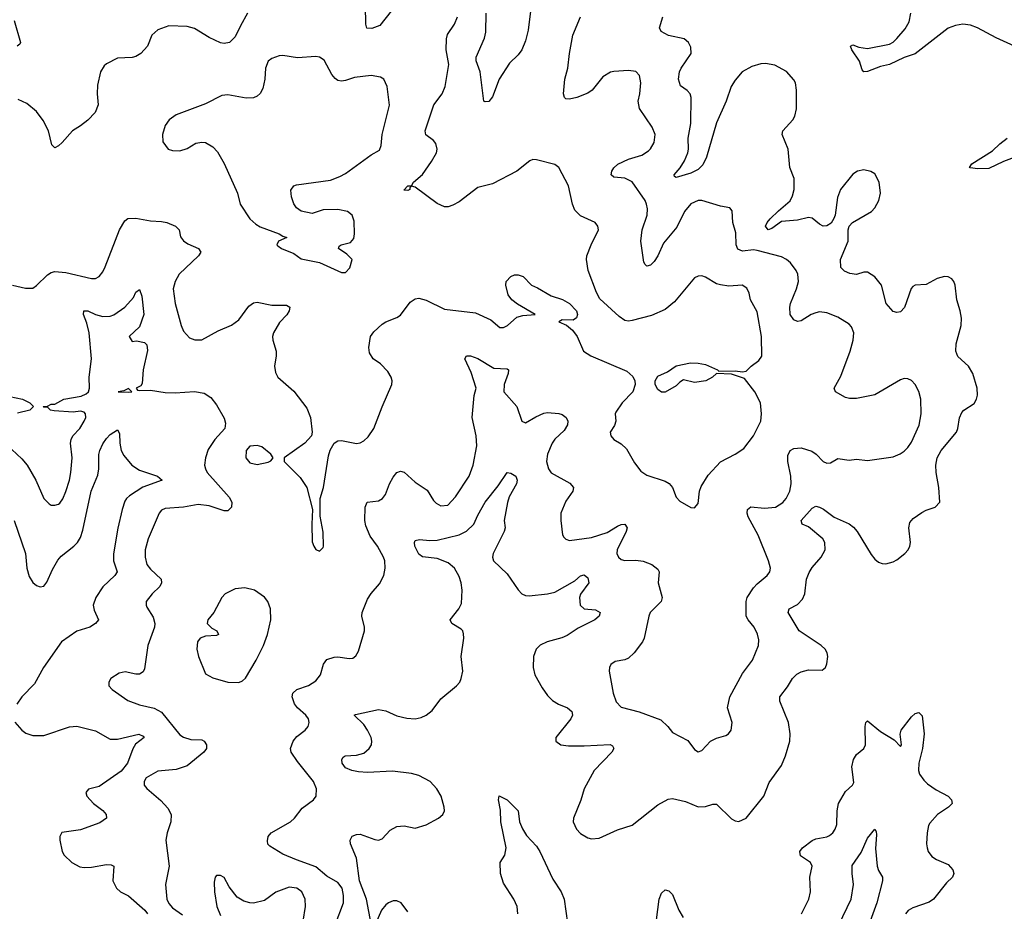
# Model space of a CAD drawing. Header units: inches. Extents: x 1649636 to 1815363, y 506543 to 641975.
# Tile 234 of 256: x 1720718 to 1726075, y 582284 to 587134. Entities that reach past the tile are written whole.
import ezdxf

# ---------------------------------------------------------------- set-up
doc = ezdxf.new("R2010")
doc.units = ezdxf.units.IN
doc.header["$MEASUREMENT"] = 0
doc.layers.add('B7528', color=7, linetype='Continuous')

msp = doc.modelspace()

# ---------------------------------------------------------------- linework, layer by layer
at = {"layer": 'B7528', "color": 5}
for points, elevation in [([(1721958.6, 587170), (1721918.8, 587101.2), (1721890, 587040.4), (1721859.1, 587010), (1721830, 587003.6), (1721810, 587007.5), (1721750, 587037.3), (1721670, 587085.3), (1721630, 587097.4), (1721530, 587101.3), (1721470, 587078.7), (1721437.1, 587050), (1721414.6, 586990), (1721378, 586950), (1721350, 586933.3), (1721330, 586928.2), (1721250, 586924.2), (1721190, 586894.5), (1721177.7, 586882.3), (1721158.7, 586850), (1721141.8, 586778.2), (1721139.1, 586730), (1721146, 586670), (1721129.1, 586630), (1721090, 586587.1), (1721050, 586556), (1721006, 586530), (1720950, 586466.6), (1720930, 586448), (1720910, 586437), (1720893.1, 586453.1), (1720875.8, 586530), (1720845.7, 586585.7), (1720810, 586634), (1720758, 586678), (1720710, 586699.7)], 660), ([(1722739.1, 587180.9), (1722677.3, 587102.7), (1722634.1, 587085.9), (1722607.4, 587087.4), (1722601, 587110), (1722600.3, 587210)], 660), ([(1723500.2, 587210), (1723483.7, 587076.3), (1723470, 587019), (1723450.3, 586970), (1723430, 586942.9), (1723383.1, 586896.9), (1723326.7, 586810), (1723290, 586714), (1723270, 586689.5), (1723250, 586686.6), (1723244, 586690), (1723224.2, 586850), (1723201.8, 586910), (1723202.4, 586930), (1723246.8, 587033.2), (1723254.4, 587065.6), (1723256.1, 587170)], 640), ([(1726170, 586972.4), (1726030, 587035.5), (1725929.2, 587089.2), (1725890, 587104.2), (1725850, 587110.4), (1725810, 587102.8), (1725770, 587087.8), (1725590, 586948.1), (1725530, 586929.2), (1725450, 586890.6), (1725401.3, 586878.7), (1725330, 586852.1), (1725309.8, 586849.8), (1725300.9, 586860.9), (1725287.9, 586907.9), (1725246, 586970), (1725239, 586990), (1725250, 586997.3), (1725284.2, 586984.2), (1725330, 586976.5), (1725450, 587001.7), (1725470, 587012.2), (1725490, 587032.4), (1725535.2, 587084.8), (1725556.8, 587123.2), (1725566.2, 587170)], 580), ([(1720678.8, 585690), (1720750, 585673.4), (1720790, 585674.4), (1720810, 585688.2), (1720870, 585746), (1720890, 585758.3), (1720910, 585763.6), (1720970, 585759.1), (1721110, 585726.3), (1721130, 585726), (1721150, 585737.6), (1721170, 585762.4), (1721183.1, 585790), (1721261.1, 585990), (1721290, 586040.3), (1721306.9, 586053.1), (1721350, 586054.2), (1721430, 586039.6), (1721490, 586035.7), (1721518.7, 586030), (1721566.9, 586010), (1721586.5, 585990), (1721593.2, 585953.2), (1721610.2, 585930.2), (1721634, 585914), (1721690.7, 585890), (1721703, 585870), (1721690.4, 585850), (1721585.3, 585750), (1721564.2, 585710), (1721553.4, 585670), (1721564.7, 585590), (1721596.9, 585470), (1721610, 585439.3), (1721642.7, 585402.7), (1721672.1, 585392.1), (1721710, 585393.4), (1721798.5, 585441.5), (1721870, 585471.6), (1721910, 585501.7), (1721965.1, 585574.9), (1721990, 585593.9), (1722010, 585598), (1722090, 585581.3), (1722170, 585580.9), (1722188.2, 585570), (1722184.9, 585550), (1722171.3, 585528.7), (1722132.4, 585487.6), (1722098.5, 585430), (1722093.8, 585410), (1722094.9, 585390), (1722113.4, 585330), (1722113.7, 585306.3), (1722104, 585250), (1722110, 585214), (1722122.8, 585190), (1722210, 585113.4), (1722280.3, 585020.3), (1722301.1, 584970), (1722310.3, 584890), (1722305.3, 584870), (1722269.2, 584830.8), (1722158, 584750), (1722158, 584730), (1722244.1, 584644.1), (1722281.1, 584590), (1722311.3, 584470), (1722307.7, 584390), (1722310, 584294), (1722318, 584270), (1722330, 584252), (1722350, 584242), (1722370, 584262), (1722372, 584270), (1722370, 584346), (1722352.7, 584432.7), (1722352.8, 584530), (1722370.7, 584589.3), (1722398, 584762), (1722408.1, 584791.9), (1722429.3, 584830), (1722450, 584843), (1722470, 584844.4), (1722550, 584828.4), (1722570, 584832.2), (1722590, 584842.4), (1722614.7, 584865.3), (1722645.7, 584910), (1722690, 585027.7), (1722743.5, 585150), (1722744.7, 585170), (1722739.7, 585190), (1722721, 585221), (1722681.5, 585261.5), (1722642, 585290), (1722621.5, 585321.5), (1722618, 585350), (1722627.7, 585410), (1722644.7, 585435.3), (1722690, 585477), (1722710, 585490.3), (1722770, 585513.7), (1722790, 585526), (1722843.2, 585596.8), (1722870, 585616), (1722890, 585619), (1722930, 585608.2), (1723030, 585559.3), (1723198.8, 585538.8), (1723282, 585502), (1723330, 585460.5), (1723350, 585459.3), (1723372.3, 585470), (1723423.5, 585516.5), (1723455.7, 585524.3), (1723522, 585530), (1723426.3, 585586.3), (1723396.2, 585610), (1723376.6, 585636.6), (1723362.4, 585690), (1723364.7, 585710), (1723390, 585737.6), (1723410, 585745.3), (1723430, 585746.7), (1723457.3, 585737.3), (1723502, 585690), (1723535.6, 585675.6), (1723610, 585631.8), (1723671.5, 585611.5), (1723710.3, 585590.3), (1723748.2, 585550), (1723752.7, 585530), (1723748.4, 585511.6), (1723730, 585499.6), (1723670, 585500.9), (1723651, 585490), (1723692.7, 585472.7), (1723725.9, 585445.9), (1723750.8, 585410), (1723786, 585330), (1723826.1, 585306.1), (1724021.2, 585221.2), (1724053.3, 585193.3), (1724064.2, 585170), (1724066.3, 585150), (1724053.4, 585110), (1723996.4, 585050), (1723961.2, 584998.8), (1723957.6, 584990), (1723961.3, 584950), (1723953.5, 584926.5), (1723930.7, 584890), (1723934.8, 584870), (1723950.5, 584850.5), (1723990, 584827.3), (1724019.9, 584799.9), (1724063.4, 584723.4), (1724097.2, 584677.2), (1724130, 584656), (1724230, 584623.6), (1724251.2, 584611.2), (1724270.4, 584590), (1724290, 584536), (1724310, 584514.8), (1724370, 584481), (1724390, 584478), (1724410, 584502), (1724416.9, 584570), (1724426.1, 584593.9), (1724463.1, 584656.9), (1724530.7, 584729.3), (1724610, 584770.3), (1724658.4, 584801.6), (1724711.3, 584870), (1724749.6, 584950.4), (1724754.7, 584990), (1724748, 585050), (1724718, 585110), (1724662, 585182), (1724590, 585205.2), (1724510, 585209), (1724486.8, 585190), (1724451, 585170), (1724390, 585160.9), (1724330, 585174.5), (1724310, 585162.7), (1724290, 585142.9), (1724230, 585107.6), (1724210, 585108), (1724190, 585122), (1724175.6, 585150), (1724176.2, 585170), (1724190, 585194.4), (1724241.8, 585218.2), (1724290, 585251.8), (1724367.5, 585267.5), (1724410, 585266), (1724450, 585258.4), (1724514, 585230), (1724522, 585222), (1724610, 585224.7), (1724650, 585218.8), (1724670, 585222.8), (1724697.2, 585250), (1724740.1, 585279.9), (1724756.2, 585303.8), (1724753.6, 585410), (1724730, 585544), (1724693.6, 585610), (1724687, 585647), (1724674, 585674), (1724649.5, 585689.5), (1724575.8, 585684.2), (1724530, 585691.2), (1724510, 585697.4), (1724450, 585734), (1724430, 585740.9), (1724410, 585739.5), (1724390, 585729.4), (1724281.5, 585598.5), (1724230, 585556.8), (1724154.7, 585525.3), (1724050, 585496.8), (1724030, 585494.2), (1724010, 585498.5), (1723979.3, 585519.3), (1723875.2, 585615.2), (1723856.9, 585650), (1723811.6, 585770), (1723802, 585830), (1723804.5, 585850), (1723827.3, 585910), (1723867, 585990), (1723863.7, 586010), (1723849, 586030), (1723770, 586067), (1723737.8, 586097.8), (1723725.4, 586130), (1723704.2, 586230), (1723652, 586330), (1723630, 586345.6), (1723530, 586371.5), (1723510, 586373.3), (1723493, 586367), (1723422.8, 586310), (1723290, 586241.3), (1723210, 586222), (1723110, 586143.6), (1723075.4, 586124.6), (1723050, 586116.9), (1723030, 586116.9), (1722990, 586134.3), (1722870, 586222.7), (1722850, 586228), (1722841, 586219), (1722841, 586210), (1722830, 586205.1), (1722807.5, 586207.5), (1722829.2, 586230), (1722849.4, 586230.6), (1722861.2, 586250), (1722910, 586292.7), (1722958.3, 586361.7), (1722985.7, 586410), (1722989.7, 586430), (1722981.4, 586461.4), (1722970, 586476.3), (1722928, 586508), (1722924.8, 586530), (1722971.9, 586670), (1723017, 586730), (1723033.2, 586770), (1723052.7, 586890), (1723038.9, 586970), (1723039.7, 587030), (1723046, 587054), (1723084.7, 587110), (1723100.4, 587150)], 660), ([(1720687.6, 587130), (1720723, 587010), (1720719, 587001), (1720704.7, 586990)], 640), ([(1722435.5, 582210), (1722479.8, 582330), (1722480.9, 582370), (1722473.1, 582410), (1722450, 582440.5), (1722390, 582475.8), (1722330, 582526.3), (1722223.9, 582563.9), (1722150, 582595.4), (1722078.6, 582638.6), (1722069, 582649), (1722066.6, 582666.6), (1722070.9, 582690), (1722086, 582710), (1722191, 582770), (1722212.8, 582790), (1722256, 582844), (1722317, 582890), (1722332, 582910), (1722333.6, 582950), (1722317.4, 582990), (1722230, 583098), (1722195.3, 583150), (1722191.9, 583170), (1722205.6, 583210), (1722226.1, 583233.9), (1722271.1, 583270), (1722288.3, 583290), (1722293.5, 583310), (1722289.7, 583330), (1722276, 583350), (1722230.4, 583390.4), (1722213.2, 583413.2), (1722201.5, 583450), (1722204.5, 583470), (1722226.3, 583490), (1722290, 583512.3), (1722330, 583537.4), (1722354.2, 583570), (1722371.8, 583628.2), (1722390, 583654), (1722430, 583667), (1722448.4, 583668.4), (1722510, 583659.1), (1722530, 583660.7), (1722547.3, 583672.7), (1722561.6, 583698.4), (1722594, 583810), (1722594.8, 583830), (1722579.8, 583890), (1722581.7, 583910), (1722610, 583982), (1722630, 584013.4), (1722675.6, 584064.4), (1722698.7, 584110), (1722706.3, 584150), (1722704, 584190), (1722698, 584210), (1722664.4, 584270), (1722624.3, 584324.3), (1722601, 584381), (1722596.1, 584410), (1722597.6, 584482.4), (1722608.7, 584510), (1722670, 584516.1), (1722692.6, 584530), (1722708.9, 584551.1), (1722729.8, 584610), (1722750, 584644.9), (1722770, 584670.3), (1722790, 584678.9), (1722810, 584673.1), (1722870, 584618.3), (1722935.2, 584575.2), (1722970, 584518.8), (1722984.4, 584504.4), (1723010.4, 584490.4), (1723047.7, 584492.3), (1723090, 584539.1), (1723164.2, 584650), (1723184.8, 584710), (1723204.9, 584815.1), (1723201.8, 584870), (1723179.1, 584970), (1723191.2, 585088.8), (1723201, 585130), (1723174.1, 585214.1), (1723140.5, 585290), (1723150, 585305.5), (1723170, 585304.9), (1723210, 585290.2), (1723298.5, 585238.5), (1723370, 585234.6), (1723378, 585230), (1723376.1, 585210), (1723354.2, 585150), (1723351.6, 585110), (1723423.5, 585030), (1723450.4, 584950.4), (1723470, 584941.6), (1723525.7, 584974.3), (1723570, 584993.4), (1723590, 584996.9), (1723652.3, 584992.3), (1723670, 584986.5), (1723692, 584970), (1723700.2, 584950), (1723698, 584930), (1723680, 584900), (1723630, 584852.3), (1723614.7, 584830), (1723590.2, 584770), (1723584.9, 584730), (1723595.2, 584690), (1723609.5, 584669.5), (1723712, 584612), (1723732, 584590), (1723726.7, 584570), (1723690, 584514.7), (1723662.8, 584450), (1723662.4, 584410), (1723672.1, 584332.1), (1723678.4, 584318.4), (1723688.7, 584308.7), (1723710, 584301.3), (1723830, 584318), (1723915.1, 584344.9), (1723970, 584379), (1723990, 584388.5), (1724010.3, 584390.3), (1724022.4, 584370), (1724017.4, 584350), (1723968.9, 584250), (1723967.4, 584230), (1723975.5, 584210), (1723990, 584197.1), (1724010, 584192.4), (1724070, 584194.7), (1724110, 584188.6), (1724157.6, 584170), (1724190, 584145.5), (1724197.7, 584130), (1724191.5, 584070), (1724213.1, 583990), (1724208.7, 583970), (1724148.9, 583910), (1724140.3, 583890), (1724115.3, 583770), (1724106, 583750), (1724061.1, 583690), (1724030, 583661.1), (1724010, 583652.6), (1723957.4, 583642.6), (1723933.5, 583626.5), (1723926.4, 583610), (1723925.7, 583590), (1723947.1, 583470), (1723963.6, 583423.6), (1723990, 583394.6), (1724089.3, 583369.3), (1724206.1, 583326.1), (1724243.8, 583290), (1724270, 583256.3), (1724353.3, 583213.3), (1724390, 583164.7), (1724410, 583151), (1724430, 583158.8), (1724477.2, 583210), (1724510, 583225.5), (1724559.6, 583240.4), (1724574, 583250), (1724589.3, 583270), (1724593.6, 583310), (1724569.7, 583390), (1724582.3, 583450), (1724650, 583577.1), (1724704.2, 583650), (1724737.7, 583730), (1724740.1, 583760.1), (1724731.9, 583791.9), (1724713.3, 583830), (1724681.3, 583870), (1724671.1, 583890), (1724669.8, 583970), (1724676.5, 583990), (1724710, 584042.6), (1724730, 584066), (1724785.6, 584110), (1724798.7, 584130), (1724802.4, 584150), (1724792.8, 584190), (1724735, 584330), (1724682.2, 584430), (1724676.8, 584450), (1724678, 584470), (1724696.6, 584483.4), (1724770, 584476.1), (1724830, 584482.3), (1724870, 584508), (1724888.7, 584530), (1724908.1, 584570), (1724914.9, 584610), (1724913, 584650), (1724897.8, 584730), (1724897.3, 584762.7), (1724909.9, 584790.1), (1724930, 584801.8), (1724970, 584804.9), (1725027.2, 584787.2), (1725051.4, 584771.4), (1725090, 584730.5), (1725110, 584720.7), (1725130, 584724), (1725170, 584746.8), (1725230, 584737.3), (1725270, 584743.8), (1725330, 584736.5), (1725470, 584756.1), (1725508, 584772), (1725530, 584787.4), (1725550, 584806.3), (1725570, 584835.3), (1725611.1, 584928.9), (1725623.2, 584990), (1725621.4, 585070), (1725610.7, 585110.7), (1725590, 585149.5), (1725570, 585171.8), (1725550, 585180.5), (1725530, 585181.3), (1725510, 585174.3), (1725370, 585092.8), (1725270, 585073.3), (1725233.4, 585073.4), (1725210, 585079.2), (1725157.2, 585110), (1725149.5, 585130), (1725185.3, 585194.7), (1725236.4, 585330), (1725253.5, 585390), (1725255.4, 585430), (1725242.7, 585462.7), (1725230, 585476.9), (1725170, 585515.8), (1725110, 585539.8), (1725070, 585544.4), (1725050, 585539.8), (1725023.8, 585530), (1724970, 585495.8), (1724950, 585493), (1724930, 585500.5), (1724910.7, 585530.7), (1724907.3, 585570), (1724911.3, 585590), (1724944.4, 585670), (1724954.5, 585710), (1724951.1, 585750), (1724942, 585770), (1724911.6, 585811.6), (1724889.6, 585830), (1724863.6, 585843.6), (1724730, 585879.2), (1724710, 585881.9), (1724650, 585874.6), (1724625.1, 585885.1), (1724615.7, 585910), (1724615.2, 585975.2), (1724598, 586030), (1724595.1, 586095.1), (1724582, 586110), (1724530, 586119.1), (1724430, 586149.8), (1724410, 586149.8), (1724370, 586132.7), (1724335.9, 586090), (1724293.9, 586006.1), (1724221.5, 585918.5), (1724190, 585849.5), (1724170, 585819.5), (1724150, 585799.3), (1724130, 585793.2), (1724121.6, 585801.6), (1724114.2, 585814.2), (1724098, 585930), (1724104.6, 585990), (1724132.2, 586070), (1724134.5, 586105.5), (1724129.1, 586130), (1724120.6, 586150), (1724050, 586252.5), (1724010, 586271.1), (1723950, 586276.8), (1723936, 586290), (1723939.8, 586310), (1723950, 586327.4), (1723971.6, 586348.4), (1724030, 586375.4), (1724102.9, 586397.1), (1724139.6, 586420.4), (1724150, 586430.6), (1724170, 586466.8), (1724176.3, 586510), (1724158.7, 586550), (1724089.7, 586650.3), (1724083.5, 586690), (1724092.4, 586730), (1724096.9, 586790), (1724089.7, 586829.7), (1724070, 586851.8), (1724030, 586858), (1723950, 586853), (1723931.9, 586848.1), (1723890, 586822.4), (1723832.2, 586750), (1723810, 586734.7), (1723750, 586711.6), (1723710, 586702.4), (1723690, 586702.7), (1723682.7, 586710), (1723677.6, 586730), (1723684.4, 586810), (1723700.7, 586870), (1723709.8, 586950), (1723728.3, 587050), (1723769.6, 587150)], 640), ([(1722630, 582215.3), (1722605, 582350), (1722566.5, 582450), (1722550, 582572), (1722518.7, 582650), (1722515.6, 582670), (1722527.3, 582692.7), (1722550, 582701.8), (1722570, 582703.5), (1722650, 582674.4), (1722670, 582671.5), (1722690, 582678.7), (1722734.3, 582725.7), (1722770, 582746), (1722810, 582748), (1722870, 582736.9), (1722930, 582753.8), (1722997, 582790), (1723020.7, 582810), (1723029.6, 582830), (1723028, 582850), (1723011.1, 582910), (1722988.2, 582950), (1722951.3, 582990), (1722890, 583022.6), (1722850, 583034.3), (1722746.1, 583046.1), (1722610, 583038.1), (1722562, 583042), (1722525.1, 583050), (1722490, 583064.8), (1722473.6, 583090), (1722471.1, 583108.9), (1722478, 583122), (1722489.8, 583130.2), (1722550, 583132.3), (1722590, 583144.3), (1722620.3, 583170), (1722631.6, 583190), (1722634.6, 583210), (1722630.6, 583230), (1722611.1, 583270), (1722590, 583299.8), (1722538, 583350), (1722544.8, 583355.2), (1722670, 583382.2), (1722710, 583374), (1722770, 583346.4), (1722825.3, 583334.7), (1722870, 583331.1), (1722902, 583338), (1722930, 583350.2), (1722963.1, 583376.9), (1723010, 583439.5), (1723095.4, 583510), (1723112, 583530), (1723120.9, 583550), (1723129.8, 583590), (1723121, 583670), (1723134.2, 583770), (1723133.4, 583793.4), (1723128.3, 583810), (1723119.5, 583819.5), (1723069.6, 583850), (1723060.5, 583870), (1723107.7, 583930), (1723121.3, 583958.7), (1723125.6, 584030), (1723120.9, 584070), (1723110, 584105.6), (1723084.1, 584150), (1723050, 584180.2), (1722990, 584203.2), (1722910, 584212.4), (1722890, 584226.9), (1722868.5, 584270), (1722865.6, 584290), (1722870, 584301), (1722893.3, 584306.7), (1722950, 584301.5), (1722990, 584303.2), (1723110, 584331.8), (1723150, 584351.1), (1723189.8, 584390), (1723210, 584438.9), (1723250, 584510.3), (1723321.8, 584598.2), (1723369.6, 584670.4), (1723390, 584666.8), (1723417.3, 584650), (1723424.9, 584630), (1723420.5, 584610), (1723381.8, 584538.2), (1723371.6, 584508.4), (1723354.9, 584410), (1723358.7, 584370), (1723354, 584350), (1723294, 584230), (1723290.4, 584210), (1723296.4, 584190), (1723370, 584119.6), (1723430, 584032.7), (1723450, 584011.5), (1723470, 584002.4), (1723490, 584000.2), (1723590, 584010.2), (1723630, 584019.7), (1723737.9, 584082.1), (1723770, 584108.4), (1723790, 584114), (1723810, 584097.3), (1723814.3, 584070), (1723770.2, 584009.8), (1723764.5, 583990), (1723768, 583950), (1723790, 583928.3), (1723850, 583924), (1723875.8, 583910), (1723870.2, 583890), (1723846.7, 583870), (1723756, 583824), (1723696.7, 583783.3), (1723668.5, 583771.5), (1723587.3, 583750), (1723549.3, 583730.7), (1723528.7, 583710), (1723513.1, 583670), (1723512.7, 583610), (1723521.5, 583570), (1723560, 583500), (1723590, 583458.4), (1723617.1, 583430), (1723650, 583410.3), (1723699.1, 583390), (1723721.6, 583370), (1723724.9, 583350), (1723717.4, 583330), (1723636, 583230), (1723636, 583210), (1723662, 583190), (1723704.8, 583184.8), (1723790, 583183.2), (1723930, 583192.1), (1723943.9, 583183.9), (1723950.3, 583170.3), (1723939.6, 583150), (1723843.9, 583050), (1723789.3, 582950), (1723770.8, 582889.2), (1723731, 582790), (1723730.2, 582769.8), (1723747.6, 582730), (1723770, 582706.9), (1723810, 582682.8), (1723830, 582678.5), (1723870, 582680.9), (1723970, 582726.9), (1724050, 582753.2), (1724190, 582863), (1724246.3, 582893.7), (1724270, 582897.5), (1724340.5, 582880.5), (1724410, 582852.9), (1724450, 582853.1), (1724490, 582866.7), (1724510, 582866), (1724590, 582786.7), (1724610, 582775.8), (1724630, 582772.4), (1724670, 582790.6), (1724767.3, 582910), (1724794.8, 582985.2), (1724862.2, 583077.8), (1724883.9, 583130), (1724908.4, 583210), (1724909.7, 583250), (1724900.5, 583310), (1724853.6, 583426.4), (1724853, 583450), (1724895.2, 583504.8), (1724922, 583550), (1724947, 583573), (1724970, 583586), (1725010, 583597), (1725083.7, 583596.3), (1725101.2, 583610), (1725109.5, 583630.5), (1725114.5, 583670), (1725111.8, 583690), (1725100.9, 583710), (1725079.3, 583730), (1724958, 583810), (1724899.1, 583910), (1724904.2, 583930), (1724950, 583952.4), (1724977.5, 583982.5), (1724989.3, 584010.7), (1724999.4, 584090), (1725013.1, 584126.9), (1725030, 584154.8), (1725078.2, 584210), (1725099.5, 584250), (1725098.6, 584290), (1725087.8, 584310), (1725010, 584376), (1724976, 584390), (1724969.8, 584410), (1725030, 584477.4), (1725050, 584487.6), (1725070, 584482.7), (1725091.6, 584471.6), (1725148.6, 584428.6), (1725230, 584391.3), (1725253.7, 584373.7), (1725274, 584350), (1725350, 584225.5), (1725370, 584199.1), (1725390, 584183), (1725410, 584174.9), (1725430, 584174.4), (1725470, 584184.9), (1725490, 584196.4), (1725534, 584230), (1725551.5, 584250), (1725560.5, 584270), (1725564.2, 584290), (1725555.6, 584370), (1725561, 584399), (1725579.6, 584420.4), (1725626.5, 584453.5), (1725650, 584466), (1725698.4, 584481.6), (1725724, 584510), (1725718.7, 584590), (1725703.5, 584670), (1725702.2, 584710), (1725709.8, 584750), (1725731.6, 584790), (1725814.5, 584890), (1725822.7, 584910), (1725831, 584969), (1725843.5, 584996.5), (1725855.1, 585010), (1725910, 585046), (1725923.5, 585070), (1725928.7, 585091.3), (1725927.8, 585130), (1725903.7, 585210), (1725879.8, 585250), (1725822, 585302), (1725811.7, 585330), (1725813.2, 585370), (1725839.7, 585470), (1725842, 585510), (1725835.1, 585550), (1725816.3, 585610), (1725807, 585690), (1725800.9, 585710), (1725790, 585725.2), (1725770, 585736), (1725750, 585737), (1725710, 585726), (1725650, 585692.7), (1725590, 585689.3), (1725578, 585682), (1725568.8, 585671.2), (1725531.2, 585568.8), (1725510, 585545.1), (1725490, 585540.7), (1725470, 585547.3), (1725431.5, 585590), (1725406.2, 585690), (1725370, 585735.1), (1725330, 585759.7), (1725310, 585760.5), (1725270, 585747.8), (1725233.9, 585753.9), (1725206.3, 585766.3), (1725185.7, 585785.7), (1725182.9, 585830), (1725225.1, 585930), (1725226.3, 585990), (1725231.6, 586010), (1725248.5, 586031.5), (1725351.5, 586090), (1725371.1, 586110), (1725392.1, 586150), (1725400.4, 586190), (1725394.7, 586250), (1725370, 586295.1), (1725347.9, 586307.9), (1725310, 586316.9), (1725276, 586310), (1725250, 586293.6), (1725184.4, 586210), (1725167, 586167), (1725154, 586070), (1725147.9, 586052.1), (1725132.7, 586027.3), (1725110, 586012.8), (1725090, 586011.1), (1725070, 586021.5), (1725030, 586054.5), (1725010, 586057.7), (1724950, 586043.4), (1724863.4, 586036.6), (1724810, 585998), (1724790, 585991.5), (1724775.4, 586010), (1724784.1, 586030), (1724801.6, 586050), (1724845.8, 586094.2), (1724910, 586148.1), (1724923.4, 586176.6), (1724931.6, 586210), (1724932.2, 586270), (1724907.8, 586330), (1724898.4, 586430), (1724865.6, 586510), (1724869.9, 586530.1), (1724924, 586590), (1724935.4, 586610), (1724944.4, 586650), (1724944.4, 586750), (1724938.3, 586790), (1724930, 586806.6), (1724890, 586852.8), (1724826.1, 586886.1), (1724774.9, 586894.9), (1724750, 586893.3), (1724700.7, 586879.3), (1724648.5, 586850), (1724610, 586805.6), (1724589.2, 586770), (1724562, 586690), (1724510, 586573.3), (1724454, 586386), (1724435.1, 586344.9), (1724410, 586319.4), (1724370, 586299.4), (1724290, 586275.1), (1724280.1, 586280.1), (1724278.4, 586290), (1724311.5, 586328.5), (1724334.2, 586365.8), (1724353.7, 586410), (1724357, 586430), (1724355.2, 586490), (1724369.9, 586570), (1724370.7, 586710.7), (1724365.1, 586730), (1724350, 586749.6), (1724313.5, 586773.5), (1724302.9, 586810), (1724308, 586850), (1724316.8, 586870), (1724372, 586950), (1724370, 586984), (1724357.3, 587010), (1724333.6, 587030), (1724248.2, 587048.2), (1724208.2, 587070), (1724199.8, 587090), (1724217.3, 587150)], 620), ([(1726206.3, 586413.7), (1726070, 586363.4), (1725990, 586325), (1725930, 586322.2), (1725888.9, 586328.9), (1725886, 586330), (1725898, 586350), (1726010, 586420.1), (1726050, 586458.7), (1726090.8, 586490)], 580), ([(1720675.1, 584795.1), (1720730, 584745.3), (1720759.6, 584710), (1720807.2, 584630), (1720850.4, 584530), (1720879.6, 584499.6), (1720890, 584494), (1720910, 584492.4), (1720930, 584498), (1720936, 584504), (1720952.9, 584527.1), (1720970, 584566.8), (1720989.8, 584630), (1720996.5, 584670), (1721003.5, 584750), (1720995.5, 584830), (1720998.2, 584850), (1721008.4, 584870), (1721044.8, 584910), (1721069.6, 584950), (1721078, 584970), (1721077, 584990), (1721070, 584999.3), (1721050, 585003.7), (1721010, 584999.3), (1720905.6, 585005.6), (1720886, 585010), (1720870, 585026), (1720850, 585026), (1720846, 585030), (1720870, 585032), (1720890, 585042), (1720910, 585042), (1720958, 585070), (1721053.4, 585086.6), (1721081, 585099), (1721092.3, 585110), (1721098.3, 585130), (1721097, 585190), (1721109.9, 585290), (1721097.2, 585430), (1721083.4, 585483.4), (1721065.4, 585530), (1721067.3, 585550), (1721090, 585550.2), (1721130, 585530.2), (1721170, 585519.6), (1721210, 585520.8), (1721230, 585528), (1721290.6, 585569.4), (1721337, 585623), (1721350, 585651.3), (1721370, 585666.8), (1721383.1, 585630), (1721394.4, 585530), (1721370, 585464), (1721314.8, 585410), (1721330, 585382.8), (1721353.2, 585386.8), (1721397.6, 585377.6), (1721410, 585364.7), (1721414, 585334), (1721390.2, 585230), (1721385.1, 585154.9), (1721377.3, 585142.7), (1721351.3, 585130), (1721359.6, 585119.6), (1721370, 585116), (1721430, 585119.5), (1721510, 585106.4), (1721564.1, 585104.1), (1721670, 585110.8), (1721721.8, 585101.8), (1721758.4, 585078.4), (1721790, 585038.4), (1721830, 584966.8), (1721838.5, 584938.5), (1721833.8, 584910), (1721780.5, 584850), (1721743.3, 584796.7), (1721728.5, 584750), (1721724.1, 584710), (1721728.4, 584690), (1721739.1, 584670), (1721857.2, 584537.2), (1721872.7, 584510), (1721870, 584482), (1721850, 584463), (1721830, 584463.2), (1721750, 584489.9), (1721690, 584496.5), (1721610, 584482.4), (1721510, 584475.5), (1721490, 584465.1), (1721476.9, 584450), (1721417.5, 584310), (1721401.5, 584250), (1721400.2, 584210), (1721410.8, 584170.8), (1721430, 584144.9), (1721488, 584090), (1721490.2, 584070), (1721480.2, 584050), (1721438.3, 584010), (1721407.2, 583970), (1721405.7, 583950), (1721410, 583938.8), (1721443.7, 583883.7), (1721453.6, 583850), (1721451.3, 583830), (1721415.5, 583730), (1721396.7, 583603.3), (1721390, 583586.6), (1721370, 583573.6), (1721350, 583573.3), (1721292.8, 583587.2), (1721260.3, 583579.7), (1721214.8, 583550), (1721202.8, 583530), (1721204, 583510), (1721220.7, 583490), (1721306.8, 583430), (1721370, 583406.4), (1721450, 583388.8), (1721490, 583366.3), (1721590, 583244), (1721610, 583231.5), (1721650, 583218.9), (1721710, 583216.4), (1721722.8, 583210), (1721735.5, 583190), (1721735.5, 583170), (1721720.5, 583150), (1721630, 583075.4), (1721570, 583055.1), (1721470, 583046), (1721407.3, 583010), (1721394.8, 582990), (1721396, 582970), (1721410, 582951.3), (1721486.7, 582886.7), (1721525.1, 582845.1), (1721542.4, 582810), (1721540.9, 582770), (1721521.5, 582710), (1721514, 582670), (1721532.3, 582530), (1721511.7, 582430), (1721519.6, 582350), (1721530, 582327), (1721550, 582303.6), (1721604.2, 582264.2)], 640), ([(1720630, 585091.8), (1720734, 585070), (1720774, 585050), (1720794, 585030), (1720774, 585010), (1720706, 584994)], 640), ([(1720688.8, 584410), (1720750.2, 584230), (1720757.8, 584150), (1720770, 584104.9), (1720790, 584073), (1720810, 584055.5), (1720830, 584048.4), (1720850, 584053.4), (1720865.7, 584074.3), (1720896.6, 584143.4), (1720926.1, 584193.9), (1720944.8, 584215.2), (1721013.3, 584270), (1721032.8, 584290), (1721050, 584317.6), (1721062.8, 584357.2), (1721108, 584570), (1721143.2, 584656.8), (1721148.9, 584690), (1721149, 584769), (1721153.6, 584790), (1721170, 584827), (1721190, 584856.1), (1721210, 584877.3), (1721250, 584902.4), (1721262.3, 584882.3), (1721262.6, 584830), (1721270.2, 584790.2), (1721284.2, 584764.2), (1721328.2, 584710), (1721370, 584683.1), (1721467.7, 584650), (1721493.4, 584630), (1721388.3, 584591.7), (1721316, 584544), (1721299.5, 584530), (1721290, 584514.5), (1721275.5, 584470), (1721252.4, 584367.6), (1721228.3, 584228.3), (1721228.1, 584190), (1721248, 584130), (1721236.1, 584110), (1721170, 584048.7), (1721132.8, 583990), (1721118.5, 583950), (1721122.8, 583922.8), (1721147.7, 583870), (1721130.6, 583850), (1721100.7, 583830), (1721030, 583806.9), (1720945.2, 583750), (1720847.6, 583610), (1720798.5, 583521.5), (1720730.3, 583450), (1720702.3, 583410)], 620), ([(1724971.3, 582270), (1725011.5, 582350), (1725021.1, 582390), (1725017.4, 582470), (1725029.6, 582530), (1725019.6, 582550), (1724965.9, 582585.9), (1724962.9, 582610), (1724976.8, 582630), (1725030, 582668.1), (1725050, 582678.6), (1725110, 582689.2), (1725124.2, 582695.8), (1725141.3, 582710), (1725155.4, 582730), (1725164.4, 582755.6), (1725165.4, 582830), (1725172.8, 582870), (1725210, 582934.7), (1725249.7, 582970), (1725255.5, 582984.5), (1725245.4, 583070), (1725254.2, 583110), (1725270, 583137.1), (1725309.8, 583170), (1725320.3, 583190), (1725317.6, 583290), (1725322, 583310), (1725330, 583319.1), (1725401.5, 583261.5), (1725476.5, 583216.5), (1725510, 583181), (1725516, 583190), (1725507.8, 583247.8), (1725513.7, 583270), (1725570, 583342.4), (1725590, 583360.5), (1725610, 583366), (1725627.1, 583347.1), (1725638, 583250), (1725630.2, 583170), (1725609.4, 583089.4), (1725608.6, 583050), (1725614.2, 583030), (1725636.7, 582996.7), (1725656.8, 582976.8), (1725704.7, 582944.7), (1725770.3, 582910), (1725788.4, 582890), (1725790.4, 582870), (1725770.5, 582850), (1725711.7, 582810), (1725670, 582763.7), (1725662.6, 582750), (1725654.6, 582710), (1725651.8, 582650), (1725655.3, 582630), (1725661.1, 582610), (1725681.2, 582581.2), (1725705.2, 582565.2), (1725770, 582538), (1725794.3, 582510), (1725800.9, 582490), (1725793.1, 582470), (1725760.7, 582439.3), (1725690, 582349.7), (1725666, 582334), (1725577.8, 582302.2), (1725552.7, 582287.3), (1725536.4, 582270)], 580), ([(1720692.2, 583312.2), (1720730.4, 583270), (1720752.5, 583252.5), (1720790, 583240.9), (1720850, 583240.8), (1720990, 583287.5), (1721030, 583290.2), (1721130, 583266), (1721210, 583220.6), (1721250, 583219.8), (1721367.2, 583247.2), (1721390, 583237.1), (1721395.3, 583230), (1721347.7, 583192.3), (1721333.1, 583166.9), (1721305.4, 583090), (1721270, 583045.9), (1721150, 582962.6), (1721092.5, 582947.5), (1721078, 582930), (1721084.4, 582910), (1721119.5, 582870), (1721170, 582831.8), (1721188.5, 582810), (1721190.2, 582789.8), (1721155.1, 582764.9), (1721050, 582726.6), (1720948.1, 582711.9), (1720937.3, 582690), (1720937.3, 582670), (1720950.4, 582610), (1720960.5, 582590), (1721003, 582550), (1721045.8, 582525.8), (1721070, 582521.7), (1721110, 582524.4), (1721190, 582539.2), (1721216.5, 582536.5), (1721230.2, 582530.2), (1721226, 582450), (1721244.4, 582410), (1721267.2, 582390), (1721310, 582367.3), (1721399.2, 582290), (1721413.7, 582270)], 620), ([(1723428.1, 582270), (1723424.7, 582310), (1723405.9, 582350), (1723350, 582436.3), (1723333.3, 582490), (1723332, 582550), (1723357.4, 582590), (1723364.4, 582630), (1723335.7, 582770), (1723334.5, 582834.5), (1723323, 582890), (1723327.5, 582912.5), (1723370, 582890.4), (1723430.3, 582830), (1723437.7, 582770), (1723453.1, 582733.1), (1723476.2, 582696.2), (1723530, 582637.4), (1723548.8, 582610), (1723618.6, 582458.6), (1723664.2, 582390), (1723679.8, 582350), (1723699.4, 582219.4)], 580), ([(1725175.2, 582210), (1725242.5, 582350), (1725253.7, 582430), (1725246.3, 582490), (1725247.3, 582532.7), (1725296, 582604), (1725330, 582682.4), (1725370, 582731), (1725378, 582718), (1725379.9, 582699.9), (1725374.1, 582625.9), (1725383, 582530), (1725390, 582506.4), (1725411.6, 582470), (1725412.4, 582450), (1725380.7, 582330), (1725322.6, 582170)], 560), ([(1722260.3, 582230), (1722274, 582310), (1722271.8, 582350), (1722253.1, 582390), (1722226, 582410), (1722184.5, 582415.5), (1722112.1, 582387.9), (1722050, 582342), (1721990, 582327.8), (1721969.6, 582329.6), (1721938.7, 582338.7), (1721901.6, 582361.6), (1721857.2, 582417.2), (1721830, 582468), (1721810, 582478), (1721790, 582478), (1721782, 582470), (1721776.9, 582443.1), (1721778, 582390), (1721791.5, 582310), (1721810, 582261.3)], 660), ([(1724181.9, 582238.1), (1724196.8, 582350), (1724210, 582383.1), (1724230, 582401.3), (1724250, 582395.8), (1724270, 582374.4), (1724304.5, 582290), (1724328.4, 582250)], 580), ([(1722830, 582281.6), (1722793.3, 582330), (1722770, 582341.1), (1722750, 582340.4), (1722724.9, 582330), (1722710, 582319.1), (1722687.1, 582290), (1722650, 582206)], 620)]:
    msp.add_lwpolyline(points, dxfattribs=dict(at, elevation=elevation))
for points, elevation in [([(1722150, 586939.5), (1722130, 586938), (1722090, 586923.7), (1722070, 586909), (1722054.9, 586870), (1722052, 586810), (1722040.4, 586759.6), (1722026.8, 586733.2), (1722010, 586717.7), (1721990, 586709.8), (1721950, 586707.3), (1721850, 586725.1), (1721818, 586722), (1721730, 586677.2), (1721570, 586616), (1721531, 586590), (1721510, 586558), (1721496, 586510), (1721498, 586470), (1721526, 586430), (1721550, 586422), (1721590, 586420.5), (1721630, 586433.4), (1721677.6, 586462.4), (1721710, 586468.2), (1721730, 586466), (1721770, 586443), (1721795.1, 586415.1), (1721831.6, 586351.6), (1721902.8, 586190), (1721917.3, 586130), (1721970.4, 586050), (1722002.2, 586022.2), (1722027.4, 586007.4), (1722130.8, 585970), (1722150, 585956.3), (1722172, 585950), (1722126, 585930), (1722118, 585910), (1722123.5, 585903.5), (1722142, 585890), (1722210, 585861.3), (1722250, 585832.9), (1722350, 585812.9), (1722470, 585758.8), (1722490, 585758.8), (1722515.3, 585784.7), (1722526.6, 585830), (1722498.8, 585858.8), (1722452.7, 585890), (1722457.2, 585902.8), (1722468, 585910), (1722517.2, 585922.8), (1722536.3, 585943.7), (1722539.8, 585970), (1722537.3, 586037.3), (1722527.3, 586070), (1722501.2, 586090), (1722450, 586101.1), (1722370, 586099.7), (1722310, 586080.5), (1722250, 586091.6), (1722225.1, 586110), (1722210, 586132.7), (1722197.4, 586170), (1722194.2, 586205.8), (1722209.2, 586230), (1722224.7, 586235.3), (1722410, 586260.3), (1722459.5, 586280.5), (1722490, 586297), (1722630, 586398.5), (1722675.7, 586424.3), (1722685.1, 586450), (1722691, 586510), (1722729.6, 586669.6), (1722718.4, 586770), (1722699.3, 586810), (1722681, 586821), (1722630, 586831.3), (1722539.9, 586820.1), (1722490, 586802.4), (1722470, 586799.6), (1722450, 586803.6), (1722434, 586814), (1722416.2, 586836.2), (1722374.5, 586914.5), (1722350, 586929.5), (1722330, 586933.6), (1722230, 586926.3)], 680), ([(1721310, 585128), (1721284.9, 585115.1), (1721254, 585110), (1721310, 585108.2), (1721328, 585110)], 640), ([(1722010, 584816.8), (1721970, 584813.5), (1721950.4, 584790), (1721948.7, 584750), (1721970, 584723.8), (1722010, 584714.4), (1722070, 584727.3), (1722085.2, 584734.8), (1722098, 584750), (1722084, 584770), (1722036, 584810)], 660), ([(1721943.2, 584043.2), (1721890, 584038), (1721836, 584010), (1721818.8, 583990), (1721775.5, 583910), (1721742.4, 583870), (1721738.4, 583850), (1721764.6, 583824.6), (1721790.3, 583810), (1721799.3, 583790), (1721790, 583783.5), (1721730, 583780.3), (1721700.5, 583770), (1721686.4, 583750), (1721681.3, 583710), (1721690.4, 583670.4), (1721730, 583576), (1721770, 583554), (1721850, 583530.5), (1721910, 583528), (1721930, 583537.3), (1721947.5, 583552.5), (1722004.5, 583650), (1722044.5, 583730), (1722067, 583790), (1722085.2, 583870), (1722082.7, 583930), (1722069.2, 583970), (1722050, 583993.2), (1721995.3, 584030)], 660)]:
    msp.add_lwpolyline(points, close=True, dxfattribs=dict(at, elevation=elevation))

doc.saveas('drawing.dxf')
